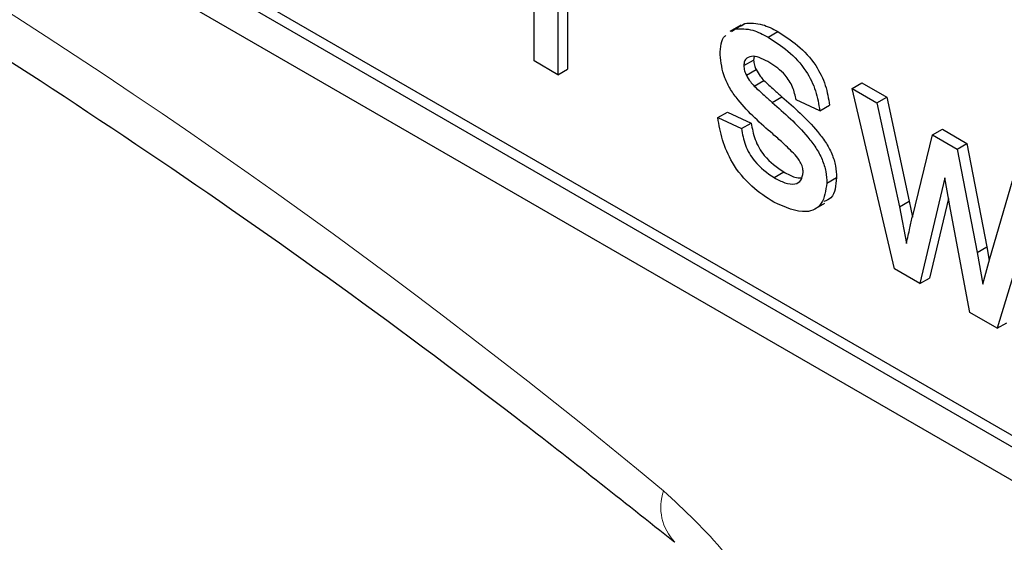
# Paper-space layout 'Blatt2' of a CAD drawing. Header units: millimetres. Extents: x 5 to 418, y 2 to 292.
# Tile 17 of 93: x 141.603 to 143.033, y 146.084 to 146.843. Entities that reach past the tile are written whole.
import ezdxf

# ---------------------------------------------------------------- set-up
doc = ezdxf.new("R2010")
doc.units = ezdxf.units.MM

psp = doc.layouts.new('Blatt2')

# ---------------------------------------------------------------- linework, layer by layer
at = {"color": 7, "linetype": 'Continuous', "lineweight": 25}
for p, q in [((137.5925, 149.3207), (144.6636, 145.2386)), ((139.4027, 148.3247), (144.6636, 145.2876)), ((139.4169, 148.3328), (144.6777, 145.2958)), ((142.3501, 146.7827), (142.3501, 147.0094)), ((142.3987, 146.8914), (142.3987, 146.771)), ((142.3846, 146.8833), (142.3846, 146.7628)), ((142.6501, 146.8349), (142.6342, 146.8257)), ((142.6418, 146.8291), (142.6559, 146.8373)), ((142.6509, 146.8337), (142.6559, 146.8373)), ((142.6368, 146.8255), (142.6418, 146.8291)), ((142.6899, 146.8173), (142.704, 146.8255)), ((142.3846, 146.7628), (142.3501, 146.7827)), ((142.6547, 146.7759), (142.6688, 146.7841)), ((142.6696, 146.789), (142.6688, 146.7841)), ((142.3846, 146.7628), (142.3987, 146.771)), ((142.6583, 146.7619), (142.6724, 146.7701)), ((142.6696, 146.7463), (142.6838, 146.7545)), ((142.8121, 146.7428), (142.8262, 146.7509)), ((142.8262, 146.7509), (142.8621, 146.7302)), ((142.8734, 146.4806), (142.8121, 146.7428)), ((142.8121, 146.7428), (142.8479, 146.7221)), ((142.6957, 146.7226), (142.7098, 146.7307)), ((142.7649, 146.7103), (142.7304, 146.7262)), ((142.8479, 146.7221), (142.8621, 146.7302)), ((142.8479, 146.7221), (142.8808, 146.571)), ((142.8621, 146.7302), (142.8949, 146.5791)), ((142.6168, 146.7004), (142.6309, 146.7085)), ((142.6309, 146.7085), (142.6654, 146.6926)), ((142.7649, 146.7103), (142.779, 146.7185)), ((142.6168, 146.7004), (142.6512, 146.6845)), ((142.6512, 146.6845), (142.6654, 146.6926)), ((142.9288, 146.6754), (142.943, 146.6835)), ((142.943, 146.6835), (142.9786, 146.663)), ((142.8998, 146.558), (142.9288, 146.6754)), ((142.9288, 146.6754), (142.9645, 146.6548)), ((142.9645, 146.6548), (142.9786, 146.663)), ((142.9786, 146.663), (143.0075, 146.5129)), ((142.9645, 146.6548), (142.9934, 146.5047)), ((142.6987, 146.6133), (142.7128, 146.6215)), ((142.7752, 146.6054), (142.7894, 146.6136)), ((142.9464, 146.6129), (142.9103, 146.4593)), ((142.9545, 146.5672), (142.9464, 146.6129)), ((143.0118, 146.4956), (143.0448, 146.6084)), ((142.7563, 146.5668), (142.7723, 146.576)), ((142.8808, 146.571), (142.8949, 146.5791)), ((142.8949, 146.5791), (142.8993, 146.5558)), ((142.9517, 146.5832), (142.9244, 146.4675)), ((143.0808, 146.5876), (143.0226, 146.3945)), ((142.8808, 146.571), (142.8907, 146.5178)), ((142.9826, 146.4176), (142.9545, 146.5672)), ((142.9934, 146.5047), (143.0075, 146.5129)), ((142.9934, 146.5047), (143.0016, 146.4585)), ((143.0075, 146.5129), (143.011, 146.493)), ((143.0016, 146.4585), (143.0118, 146.4956)), ((142.9103, 146.4593), (142.8734, 146.4806)), ((142.9103, 146.4593), (142.9244, 146.4675)), ((143.0226, 146.3945), (142.9826, 146.4176)), ((143.0226, 146.3945), (143.0367, 146.4026))]:
    psp.add_line(p, q, dxfattribs=at)
at = {"color": 7, "linetype": 'Continuous', "lineweight": 18}
for centre, radius, start, end in [((136.4275, 138.7971), 9.567, 50.30384, 69.70154), ((142.6069, 146.1345), 0.0728, 160.8676, 224.0624)]:
    psp.add_arc(centre, radius, start, end, dxfattribs=at)
at = {"color": 7, "linetype": 'Continuous', "lineweight": 25}
for points, knots in [([(139.8218, 147.6628), (139.9169, 147.6281), (140.1935, 147.5274), (140.6584, 147.3188), (141.2149, 147.0206), (141.7724, 146.6699), (142.2191, 146.3499), (142.4782, 146.1444), (142.5541, 146.0842)], [0, 0, 0, 0, 0.106109, 0.308603, 0.511101, 0.713584, 0.916095, 1, 1, 1, 1]), ([(142.6559, 146.8373), (142.6644, 146.8376), (142.6795, 146.8382), (142.6965, 146.8294), (142.704, 146.8255)], [0, 0, 0, 0, 0.558938, 1, 1, 1, 1]), ([(142.6202, 146.7917), (142.6208, 146.8028), (142.6214, 146.8146), (142.628, 146.8192), (142.6284, 146.8195)], [0, 0, 0, 0, 0.941621, 1, 1, 1, 1]), ([(142.6418, 146.8291), (142.6502, 146.8295), (142.6653, 146.8301), (142.6824, 146.8212), (142.6899, 146.8173)], [0, 0, 0, 0, 0.558938, 1, 1, 1, 1]), ([(142.704, 146.8255), (142.7137, 146.8192), (142.7329, 146.8068), (142.7587, 146.7797), (142.7746, 146.747), (142.7775, 146.728), (142.779, 146.7185)], [0, 0, 0, 0, 0.2807369, 0.5604275, 0.7794497, 1, 1, 1, 1]), ([(142.6899, 146.8173), (142.6995, 146.8111), (142.7188, 146.7986), (142.7446, 146.7716), (142.7604, 146.7389), (142.7634, 146.7199), (142.7649, 146.7103)], [0, 0, 0, 0, 0.2807369, 0.5604275, 0.7794497, 1, 1, 1, 1]), ([(142.6966, 146.6767), (142.6792, 146.6919), (142.6573, 146.7109), (142.635, 146.7411), (142.6235, 146.764), (142.6215, 146.7807), (142.6202, 146.7917)], [0, 0, 0, 0, 0.501321, 0.626592, 0.751817, 1, 1, 1, 1]), ([(142.6924, 146.78), (142.684, 146.7846), (142.6715, 146.7915), (142.6597, 146.7882), (142.6552, 146.7827), (142.6549, 146.7782), (142.6547, 146.7759)], [0, 0, 0, 0, 0.49977, 0.749095, 0.874592, 1, 1, 1, 1]), ([(142.6688, 146.7841), (142.669, 146.7815), (142.6694, 146.777), (142.6715, 146.7722), (142.6724, 146.7701)], [0, 0, 0, 0, 0.559236, 1, 1, 1, 1]), ([(142.7304, 146.7262), (142.7292, 146.7324), (142.7268, 146.7448), (142.7127, 146.7667), (142.7001, 146.775), (142.6924, 146.78)], [0, 0, 0, 0, 0.280304, 0.560237, 1, 1, 1, 1]), ([(142.6547, 146.7759), (142.6549, 146.7734), (142.6552, 146.7688), (142.6573, 146.7641), (142.6583, 146.7619)], [0, 0, 0, 0, 0.559236, 1, 1, 1, 1]), ([(142.6583, 146.7619), (142.6601, 146.7587), (142.6634, 146.753), (142.6677, 146.7484), (142.6696, 146.7463)], [0, 0, 0, 0, 0.559084, 1, 1, 1, 1]), ([(142.6724, 146.7701), (142.6743, 146.7669), (142.6776, 146.7611), (142.6819, 146.7565), (142.6838, 146.7545)], [0, 0, 0, 0, 0.559084, 1, 1, 1, 1]), ([(142.6838, 146.7545), (142.6886, 146.75), (142.6973, 146.7419), (142.706, 146.7342), (142.7098, 146.7307)], [0, 0, 0, 0, 0.559965, 1, 1, 1, 1]), ([(142.6696, 146.7463), (142.6745, 146.7418), (142.6831, 146.7338), (142.6918, 146.726), (142.6957, 146.7226)], [0, 0, 0, 0, 0.559965, 1, 1, 1, 1]), ([(142.6957, 146.7226), (142.7136, 146.707), (142.7359, 146.6874), (142.7595, 146.6571), (142.7688, 146.6398), (142.7744, 146.6218), (142.775, 146.6109), (142.7752, 146.6054)], [0, 0, 0, 0, 0.500446, 0.625396, 0.750274, 0.875069, 1, 1, 1, 1]), ([(142.7098, 146.7307), (142.7277, 146.7151), (142.75, 146.6956), (142.7736, 146.6653), (142.7829, 146.648), (142.7886, 146.6299), (142.7891, 146.619), (142.7894, 146.6136)], [0, 0, 0, 0, 0.500446, 0.625396, 0.750274, 0.875069, 1, 1, 1, 1]), ([(142.6983, 146.5777), (142.6874, 146.5846), (142.6657, 146.5983), (142.6379, 146.6316), (142.6224, 146.6683), (142.6186, 146.6897), (142.6168, 146.7004)], [0, 0, 0, 0, 0.280739, 0.559297, 0.779311, 1, 1, 1, 1]), ([(142.6654, 146.6926), (142.6667, 146.6847), (142.6695, 146.6688), (142.6862, 146.6394), (142.7027, 146.6283), (142.7128, 146.6215)], [0, 0, 0, 0, 0.281314, 0.561069, 1, 1, 1, 1]), ([(142.6512, 146.6845), (142.6526, 146.6765), (142.6554, 146.6607), (142.6721, 146.6313), (142.6886, 146.6201), (142.6987, 146.6133)], [0, 0, 0, 0, 0.281314, 0.561069, 1, 1, 1, 1]), ([(142.729, 146.6464), (142.7231, 146.6524), (142.7124, 146.663), (142.7015, 146.6725), (142.6966, 146.6767)], [0, 0, 0, 0, 0.559788, 1, 1, 1, 1]), ([(142.7408, 146.6213), (142.7406, 146.6236), (142.7402, 146.6284), (142.736, 146.6376), (142.7317, 146.6431), (142.729, 146.6464)], [0, 0, 0, 0, 0.279757, 0.559839, 1, 1, 1, 1]), ([(142.6987, 146.6133), (142.704, 146.6105), (142.7145, 146.6049), (142.7284, 146.6028), (142.7386, 146.6082), (142.7401, 146.6169), (142.7408, 146.6213)], [0, 0, 0, 0, 0.2811877, 0.5609523, 0.7810946, 1, 1, 1, 1]), ([(142.7128, 146.6215), (142.7182, 146.6184), (142.7271, 146.6133), (142.7352, 146.613), (142.7384, 146.6129)], [0, 0, 0, 0, 0.596492, 1, 1, 1, 1]), ([(142.7752, 146.6054), (142.7736, 146.5945), (142.7703, 146.5725), (142.7414, 146.5582), (142.7147, 146.5703), (142.6983, 146.5777)], [0, 0, 0, 0, 0.279926, 0.560038, 1, 1, 1, 1]), ([(142.7894, 146.6136), (142.7882, 146.6018), (142.7865, 146.5845), (142.7746, 146.5799), (142.7708, 146.5785)], [0, 0, 0, 0, 0.679034, 1, 1, 1, 1]), ([(142.8907, 146.5178), (142.8924, 146.5253), (142.8954, 146.5387), (142.8984, 146.5521), (142.8998, 146.558)], [0, 0, 0, 0, 0.559994, 1, 1, 1, 1])]:
    psp.add_open_spline(points, degree=3, knots=knots, dxfattribs=at)
at = {"color": 7, "linetype": 'Continuous', "lineweight": 18}
psp.add_open_spline([(142.7661, 145.7063), (142.7661, 145.7092), (142.7658, 145.7488), (142.7526, 145.8327), (142.7035, 145.9567), (142.6298, 146.0734), (142.5687, 146.13), (142.5381, 146.1583)], degree=3, knots=[0, 0, 0, 0, 0.019366, 0.264509, 0.509654, 0.754828, 1, 1, 1, 1], dxfattribs=at)

doc.saveas('drawing.dxf')
